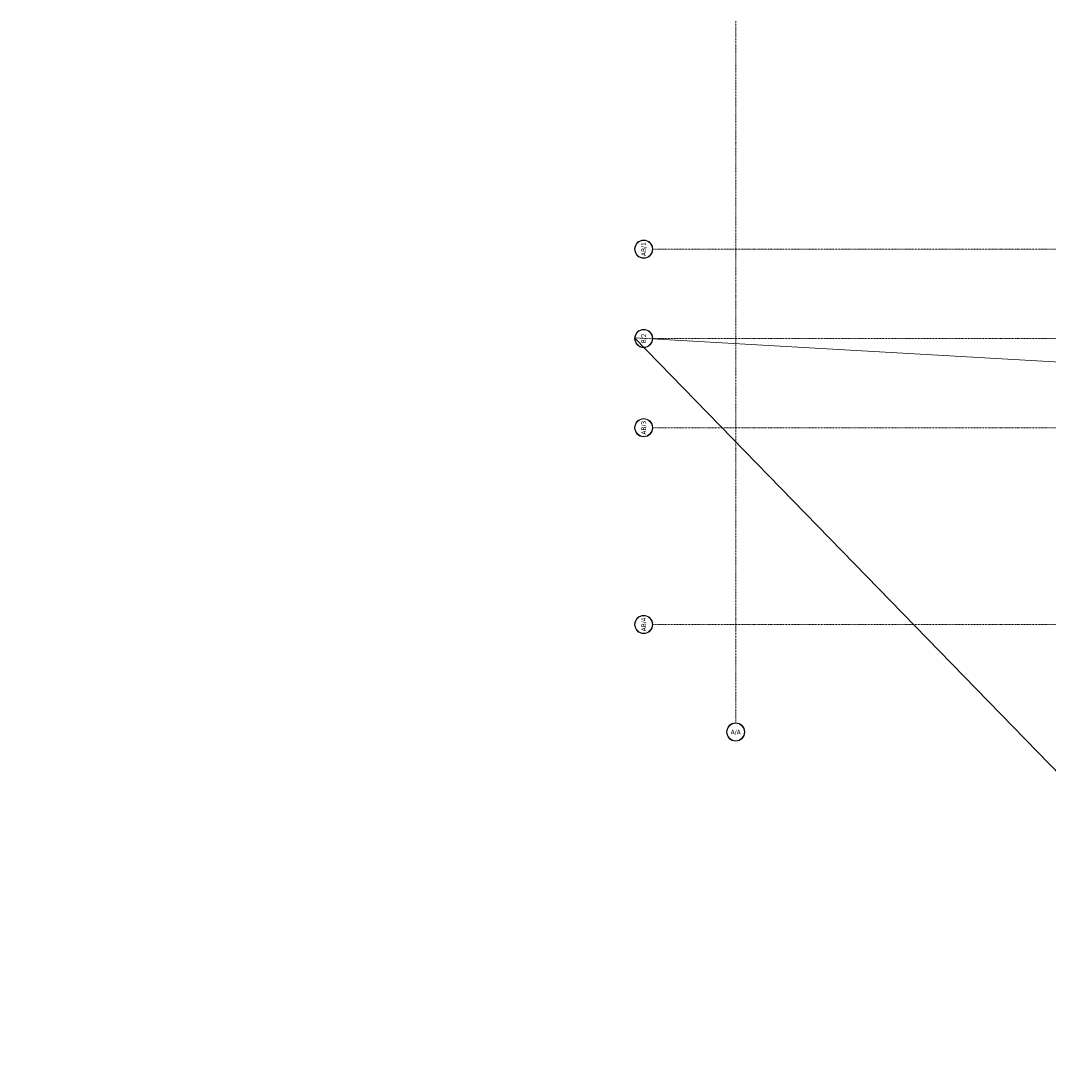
# Model space of a CAD drawing. Header units: millimetres. Extents: x -1893473 to 942156, y -568027 to 942944.
# Tile 107 of 256: x -68254 to -33724, y -107866 to -72586. Entities that reach past the tile are written whole.
import ezdxf
from ezdxf.enums import TextEntityAlignment as Align

# ---------------------------------------------------------------- set-up
doc = ezdxf.new("R2010")
doc.units = ezdxf.units.MM
doc.header["$LTSCALE"] = 0.2
doc.linetypes.add('DASHDOT', pattern=[25.4, 12.7, -6.35, 0, -6.35])
doc.layers.get('0').update_dxf_attribs({"lineweight": 0})
for name, color, linetype, lineweight in [('!! 0_Osie', 1, 'DASHDOT', 13), ('0-osie-tx', 66, 'Continuous', 9), ('P-Opis fundamenty', 193, 'Continuous', 9), ('P-Osie', 1, 'DASHDOT', 18)]:
    doc.layers.add(name, color=color, linetype=linetype, lineweight=lineweight)
doc.styles.add('TAHOMA', font='tahoma.ttf')

# ---------------------------------------------------------------- blocks, each defined once
blk = doc.blocks.new('*U12')
h = blk.add_hatch(color=256)
edge = h.paths.add_edge_path()
edge.add_arc((0, 0), 30.6, 0, 360)
edge = h.paths.add_edge_path(flags=17)
edge.add_arc((0, 0), 29.4, 0, 360)
for radius in [30.6, 29.4]:
    blk.add_circle((0, 0), radius)
at = {"style": 'TAHOMA', "flags": 8}
blk.add_attdef('ANSICHTSNUMMER', text='', height=16, dxfattribs=at).set_placement((0, 0), align=Align.MIDDLE_CENTER)
blk = doc.blocks.new('BLOK OSI')
at = {"layer": 'P-Osie'}
for points in [[(48917.7, -193635.5), (48917.7, -195994)], [(48639.3, -194402.1), (55424.3, -194402.1)], [(48639.3, -194702.1), (55442.3, -194702.1)], [(48639.3, -195002.1), (55442.3, -195002.1)], [(48639.3, -195663.1), (55424.3, -195663.1)]]:
    blk.add_lwpolyline(points, dxfattribs=at)
at = {"layer": '0-osie-tx'}
ref = blk.add_blockref('*U12', (48608.7, -194402.1), dxfattribs=dict(at, rotation=270))
ref.add_attrib('ANSICHTSNUMMER', 'AB/1', dxfattribs={"layer": '0', "height": 16, "rotation": 90, "style": 'TAHOMA', "flags": 8}).set_placement((48608.7, -194402.1), align=Align.MIDDLE_CENTER)
ref = blk.add_blockref('*U12', (48608.7, -194702.1), dxfattribs=dict(at, rotation=270))
ref.add_attrib('ANSICHTSNUMMER', 'B/2', dxfattribs={"layer": '0', "height": 16, "rotation": 90, "style": 'TAHOMA', "flags": 8}).set_placement((48608.7, -194702.1), align=Align.MIDDLE_CENTER)
ref = blk.add_blockref('*U12', (48608.7, -195002.1), dxfattribs=dict(at, rotation=270))
ref.add_attrib('ANSICHTSNUMMER', 'AB/3', dxfattribs={"layer": '0', "height": 16, "rotation": 90, "style": 'TAHOMA', "flags": 8}).set_placement((48608.7, -195002.1), align=Align.MIDDLE_CENTER)
ref = blk.add_blockref('*U12', (48608.7, -195663.1), dxfattribs=dict(at, rotation=270))
ref.add_attrib('ANSICHTSNUMMER', 'AB/4', dxfattribs={"layer": '0', "height": 16, "rotation": 90, "style": 'TAHOMA', "flags": 8}).set_placement((48608.7, -195663.1), align=Align.MIDDLE_CENTER)
ref = blk.add_blockref('*U12', (48917.7, -196024.6), dxfattribs=dict(at, rotation=180))
ref.add_attrib('ANSICHTSNUMMER', 'A/A', dxfattribs={"layer": '0', "height": 16, "style": 'TAHOMA', "flags": 8}).set_placement((48917.7, -196024.6), align=Align.MIDDLE_CENTER)

msp = doc.modelspace()

# ---------------------------------------------------------------- linework, layer by layer
at = {"layer": 'P-Opis fundamenty', "color": 4}
msp.add_lwpolyline([(-68254.31192, -154490.62296), (46970.33988, -88637.29922), (-47642.67431, -83234.22897), (34737.58385, -167897.88563)], dxfattribs=at)

# ---------------------------------------------------------------- block references
at = {"layer": '!! 0_Osie', "xscale": 10, "yscale": 10, "zscale": 10}
msp.add_blockref('BLOK OSI', (-533423.74832, 1863769.20773), dxfattribs=at)

doc.saveas('drawing.dxf')
